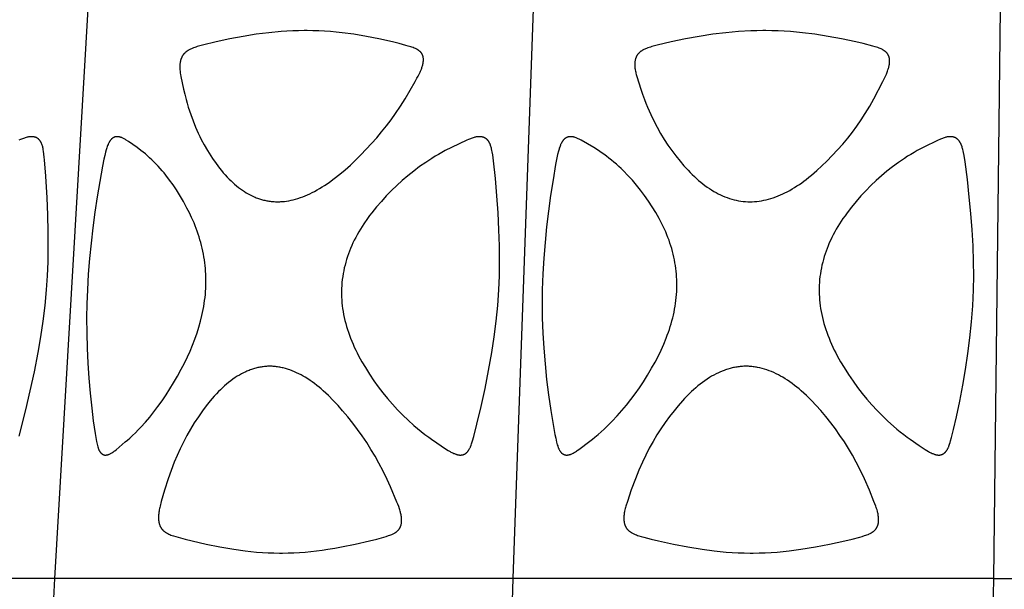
# Model space of a CAD drawing. Header units: millimetres. Extents: x 1250 to 1725, y 0 to 1655.
# Tile 217 of 256: x 1398 to 1470, y 1444 to 1485. Entities that reach past the tile are written whole.
import ezdxf

# ---------------------------------------------------------------- set-up
doc = ezdxf.new("R2010")
doc.units = ezdxf.units.MM
doc.header["$MEASUREMENT"] = 0
doc.layers.add('Crea2D$visibili$tangenti', color=7, linetype='Continuous', true_color=0x000000)

msp = doc.modelspace()

# ---------------------------------------------------------------- linework, layer by layer
at = {"layer": 'Crea2D$visibili$tangenti'}
for p, q in [((1400.576, 1444.314), (1403.019, 1486.197)), ((1434.305, 1444.314), (1435.801, 1486.197)), ((1470.156, 1486.197), (1469.653, 1444.314)), ((1400.576, 1444.314), (1369.492, 1444.314)), ((1398.145, 1402.427), (1400.576, 1444.314)), ((1434.305, 1444.314), (1400.576, 1444.314)), ((1432.816, 1402.427), (1434.305, 1444.314)), ((1469.653, 1444.314), (1434.305, 1444.314)), ((1469.653, 1444.314), (1469.151, 1402.427)), ((1469.653, 1444.314), (1487.599, 1444.314))]:
    msp.add_line(p, q, dxfattribs=at)
for points in [[(1416.96, 1472.005), (1417.044, 1472.007), (1417.127, 1472.01), (1417.211, 1472.014), (1417.294, 1472.02), (1417.46, 1472.036), (1417.625, 1472.058), (1417.79, 1472.086), (1417.953, 1472.118), (1418.116, 1472.156), (1418.277, 1472.198), (1418.46, 1472.252), (1418.64, 1472.311), (1418.818, 1472.376), (1418.995, 1472.446), (1419.17, 1472.52), (1419.342, 1472.599), (1419.513, 1472.683), (1419.682, 1472.77), (1419.872, 1472.874), (1420.059, 1472.983), (1420.244, 1473.096), (1420.427, 1473.213), (1420.607, 1473.333), (1420.784, 1473.457), (1421.134, 1473.714), (1421.538, 1474.033), (1421.933, 1474.365), (1422.318, 1474.708), (1422.694, 1475.06), (1423.1, 1475.458), (1423.495, 1475.865), (1423.881, 1476.282), (1424.256, 1476.708), (1424.621, 1477.143), (1424.974, 1477.588), (1425.317, 1478.04), (1425.648, 1478.502), (1426.006, 1479.032), (1426.348, 1479.574), (1427.084, 1480.842), (1427.223, 1481.089), (1427.304, 1481.238), (1427.381, 1481.389), (1427.454, 1481.543), (1427.489, 1481.621), (1427.522, 1481.699), (1427.546, 1481.76), (1427.57, 1481.822), (1427.592, 1481.885), (1427.612, 1481.948), (1427.631, 1482.011), (1427.648, 1482.075), (1427.663, 1482.14), (1427.67, 1482.172), (1427.676, 1482.205), (1427.685, 1482.262), (1427.691, 1482.32), (1427.694, 1482.349), (1427.696, 1482.378), (1427.698, 1482.407), (1427.699, 1482.436), (1427.699, 1482.465), (1427.698, 1482.494), (1427.697, 1482.523), (1427.694, 1482.552), (1427.691, 1482.581), (1427.687, 1482.61), (1427.684, 1482.624), (1427.682, 1482.638), (1427.679, 1482.653), (1427.675, 1482.667), (1427.669, 1482.692), (1427.661, 1482.716), (1427.653, 1482.741), (1427.644, 1482.765), (1427.634, 1482.789), (1427.623, 1482.813), (1427.612, 1482.836), (1427.6, 1482.859), (1427.587, 1482.881), (1427.573, 1482.903), (1427.559, 1482.925), (1427.544, 1482.946), (1427.528, 1482.966), (1427.512, 1482.986), (1427.495, 1483.006), (1427.477, 1483.024), (1427.467, 1483.034), (1427.457, 1483.044), (1427.437, 1483.063), (1427.416, 1483.081), (1427.394, 1483.099), (1427.372, 1483.116), (1427.35, 1483.132), (1427.326, 1483.148), (1427.303, 1483.163), (1427.279, 1483.178), (1427.255, 1483.192), (1427.23, 1483.205), (1427.205, 1483.219), (1427.155, 1483.244), (1427.104, 1483.268), (1427.019, 1483.305), (1426.933, 1483.339), (1426.846, 1483.371), (1426.759, 1483.4), (1426.583, 1483.455), (1426.406, 1483.505), (1425.913, 1483.637), (1425.418, 1483.759), (1424.421, 1483.98), (1423.496, 1484.163), (1422.567, 1484.319), (1421.712, 1484.433), (1421.283, 1484.479), (1420.853, 1484.517), (1420.423, 1484.547), (1419.992, 1484.569), (1419.561, 1484.583), (1419.13, 1484.588), (1419.026, 1484.588), (1418.923, 1484.588), (1418.499, 1484.583), (1418.074, 1484.57), (1417.65, 1484.549), (1417.226, 1484.521), (1416.31, 1484.435), (1415.397, 1484.319), (1414.423, 1484.163), (1413.453, 1483.98), (1412.443, 1483.765), (1411.44, 1483.521), (1411.245, 1483.469), (1411.052, 1483.413), (1410.956, 1483.382), (1410.861, 1483.35), (1410.766, 1483.316), (1410.673, 1483.279), (1410.614, 1483.255), (1410.556, 1483.229), (1410.499, 1483.201), (1410.443, 1483.172), (1410.415, 1483.157), (1410.387, 1483.141), (1410.36, 1483.125), (1410.334, 1483.108), (1410.307, 1483.09), (1410.281, 1483.072), (1410.256, 1483.054), (1410.231, 1483.034), (1410.209, 1483.016), (1410.187, 1482.997), (1410.165, 1482.978), (1410.144, 1482.958), (1410.123, 1482.937), (1410.103, 1482.916), (1410.083, 1482.895), (1410.064, 1482.873), (1410.046, 1482.851), (1410.028, 1482.828), (1410.01, 1482.805), (1409.994, 1482.781), (1409.977, 1482.757), (1409.962, 1482.732), (1409.947, 1482.707), (1409.933, 1482.682), (1409.918, 1482.654), (1409.904, 1482.626), (1409.891, 1482.598), (1409.879, 1482.569), (1409.867, 1482.54), (1409.856, 1482.51), (1409.846, 1482.48), (1409.837, 1482.45), (1409.828, 1482.42), (1409.819, 1482.39), (1409.812, 1482.359), (1409.805, 1482.329), (1409.799, 1482.298), (1409.793, 1482.267), (1409.788, 1482.236), (1409.783, 1482.205), (1409.777, 1482.142), (1409.772, 1482.079), (1409.768, 1482.016), (1409.766, 1481.952), (1409.765, 1481.889), (1409.765, 1481.825), (1409.768, 1481.761), (1409.771, 1481.698), (1409.779, 1481.616), (1409.788, 1481.534), (1409.8, 1481.452), (1409.813, 1481.371), (1409.843, 1481.208), (1410.04, 1480.285), (1410.129, 1479.906), (1410.225, 1479.529), (1410.303, 1479.248), (1410.386, 1478.969), (1410.474, 1478.691), (1410.567, 1478.415), (1410.738, 1477.95), (1410.924, 1477.491), (1411.126, 1477.039), (1411.233, 1476.816), (1411.344, 1476.594), (1411.564, 1476.181), (1411.798, 1475.776), (1412.047, 1475.379), (1412.176, 1475.184), (1412.434, 1474.816), (1412.562, 1474.642), (1412.694, 1474.471), (1412.829, 1474.303), (1412.967, 1474.138), (1413.109, 1473.976), (1413.255, 1473.818), (1413.405, 1473.663), (1413.534, 1473.536), (1413.665, 1473.413), (1413.8, 1473.293), (1413.937, 1473.176), (1414.078, 1473.064), (1414.222, 1472.955), (1414.369, 1472.851), (1414.519, 1472.752), (1414.659, 1472.666), (1414.801, 1472.584), (1414.946, 1472.507), (1415.094, 1472.435), (1415.243, 1472.368), (1415.319, 1472.336), (1415.395, 1472.306), (1415.472, 1472.277), (1415.549, 1472.249), (1415.626, 1472.223), (1415.705, 1472.198), (1415.781, 1472.176), (1415.858, 1472.155), (1415.935, 1472.135), (1416.012, 1472.116), (1416.09, 1472.099), (1416.168, 1472.084), (1416.247, 1472.069), (1416.326, 1472.057), (1416.404, 1472.045), (1416.483, 1472.035), (1416.563, 1472.027), (1416.642, 1472.019), (1416.722, 1472.014), (1416.801, 1472.009), (1416.881, 1472.007)], [(1451.735, 1472.005), (1451.908, 1472.01), (1452.08, 1472.02), (1452.252, 1472.036), (1452.423, 1472.058), (1452.593, 1472.085), (1452.763, 1472.118), (1452.931, 1472.155), (1453.099, 1472.198), (1453.277, 1472.25), (1453.454, 1472.306), (1453.629, 1472.368), (1453.802, 1472.435), (1453.974, 1472.507), (1454.143, 1472.583), (1454.311, 1472.663), (1454.476, 1472.748), (1454.66, 1472.847), (1454.841, 1472.951), (1455.02, 1473.059), (1455.197, 1473.171), (1455.371, 1473.287), (1455.542, 1473.407), (1455.712, 1473.529), (1455.879, 1473.655), (1456.078, 1473.811), (1456.275, 1473.97), (1456.659, 1474.3), (1457.033, 1474.641), (1457.397, 1474.993), (1457.797, 1475.401), (1458.186, 1475.819), (1458.563, 1476.248), (1458.927, 1476.687), (1459.271, 1477.127), (1459.602, 1477.577), (1459.921, 1478.036), (1460.227, 1478.503), (1460.553, 1479.032), (1460.709, 1479.301), (1460.86, 1479.573), (1461.512, 1480.842), (1461.635, 1481.089), (1461.706, 1481.238), (1461.773, 1481.39), (1461.835, 1481.543), (1461.864, 1481.621), (1461.892, 1481.699), (1461.912, 1481.761), (1461.931, 1481.823), (1461.949, 1481.886), (1461.965, 1481.949), (1461.979, 1482.012), (1461.991, 1482.076), (1461.997, 1482.108), (1462.001, 1482.14), (1462.006, 1482.173), (1462.009, 1482.205), (1462.014, 1482.263), (1462.015, 1482.292), (1462.016, 1482.321), (1462.016, 1482.351), (1462.016, 1482.38), (1462.015, 1482.409), (1462.013, 1482.439), (1462.011, 1482.468), (1462.008, 1482.497), (1462.004, 1482.526), (1461.999, 1482.555), (1461.993, 1482.583), (1461.986, 1482.612), (1461.983, 1482.626), (1461.979, 1482.64), (1461.975, 1482.654), (1461.97, 1482.668), (1461.961, 1482.693), (1461.951, 1482.718), (1461.941, 1482.743), (1461.929, 1482.767), (1461.917, 1482.791), (1461.904, 1482.815), (1461.89, 1482.838), (1461.876, 1482.861), (1461.86, 1482.883), (1461.844, 1482.905), (1461.828, 1482.927), (1461.811, 1482.947), (1461.793, 1482.968), (1461.774, 1482.987), (1461.756, 1483.006), (1461.736, 1483.025), (1461.714, 1483.045), (1461.691, 1483.064), (1461.668, 1483.082), (1461.644, 1483.099), (1461.62, 1483.116), (1461.595, 1483.133), (1461.57, 1483.148), (1461.544, 1483.164), (1461.519, 1483.178), (1461.492, 1483.192), (1461.439, 1483.219), (1461.385, 1483.245), (1461.33, 1483.268), (1461.239, 1483.305), (1461.148, 1483.339), (1461.056, 1483.371), (1460.963, 1483.401), (1460.776, 1483.455), (1460.065, 1483.637), (1459.54, 1483.759), (1458.484, 1483.981), (1457.502, 1484.163), (1456.517, 1484.319), (1455.614, 1484.433), (1454.709, 1484.517), (1454.255, 1484.547), (1453.801, 1484.569), (1453.347, 1484.583), (1452.892, 1484.588), (1452.784, 1484.588), (1452.676, 1484.588), (1452.232, 1484.583), (1451.789, 1484.57), (1450.903, 1484.521), (1449.952, 1484.435), (1449.004, 1484.319), (1447.995, 1484.163), (1446.991, 1483.98), (1445.944, 1483.765), (1444.904, 1483.521), (1444.703, 1483.469), (1444.503, 1483.413), (1444.404, 1483.383), (1444.306, 1483.351), (1444.208, 1483.316), (1444.111, 1483.279), (1444.051, 1483.255), (1443.992, 1483.229), (1443.934, 1483.202), (1443.877, 1483.173), (1443.848, 1483.158), (1443.821, 1483.142), (1443.793, 1483.126), (1443.766, 1483.109), (1443.739, 1483.091), (1443.713, 1483.073), (1443.687, 1483.054), (1443.662, 1483.034), (1443.64, 1483.016), (1443.618, 1482.998), (1443.597, 1482.978), (1443.577, 1482.958), (1443.557, 1482.938), (1443.537, 1482.917), (1443.518, 1482.896), (1443.499, 1482.874), (1443.481, 1482.851), (1443.464, 1482.829), (1443.448, 1482.805), (1443.432, 1482.781), (1443.416, 1482.757), (1443.402, 1482.733), (1443.388, 1482.708), (1443.375, 1482.682), (1443.362, 1482.654), (1443.349, 1482.626), (1443.338, 1482.597), (1443.327, 1482.568), (1443.317, 1482.539), (1443.308, 1482.51), (1443.3, 1482.48), (1443.292, 1482.45), (1443.286, 1482.419), (1443.28, 1482.389), (1443.274, 1482.358), (1443.27, 1482.328), (1443.266, 1482.297), (1443.262, 1482.266), (1443.259, 1482.236), (1443.257, 1482.205), (1443.256, 1482.142), (1443.256, 1482.078), (1443.257, 1482.015), (1443.261, 1481.951), (1443.265, 1481.888), (1443.272, 1481.824), (1443.28, 1481.761), (1443.289, 1481.698), (1443.304, 1481.615), (1443.322, 1481.533), (1443.341, 1481.451), (1443.363, 1481.37), (1443.41, 1481.208), (1443.703, 1480.285), (1443.832, 1479.906), (1443.967, 1479.53), (1444.076, 1479.248), (1444.189, 1478.968), (1444.307, 1478.691), (1444.431, 1478.416), (1444.656, 1477.949), (1444.896, 1477.489), (1445.151, 1477.038), (1445.421, 1476.595), (1445.694, 1476.179), (1445.98, 1475.772), (1446.279, 1475.375), (1446.59, 1474.987), (1446.878, 1474.652), (1447.176, 1474.326), (1447.329, 1474.167), (1447.486, 1474.011), (1447.645, 1473.858), (1447.808, 1473.709), (1447.957, 1473.579), (1448.109, 1473.451), (1448.263, 1473.327), (1448.42, 1473.207), (1448.581, 1473.091), (1448.744, 1472.979), (1448.91, 1472.872), (1449.079, 1472.77), (1449.237, 1472.681), (1449.396, 1472.597), (1449.558, 1472.517), (1449.723, 1472.443), (1449.889, 1472.373), (1450.058, 1472.309), (1450.229, 1472.251), (1450.401, 1472.199), (1450.564, 1472.155), (1450.729, 1472.117), (1450.895, 1472.084), (1451.062, 1472.057), (1451.229, 1472.036), (1451.397, 1472.02), (1451.566, 1472.01)], [(1411.685, 1465.865), (1411.689, 1466.072), (1411.689, 1466.278), (1411.685, 1466.485), (1411.677, 1466.692), (1411.665, 1466.899), (1411.649, 1467.105), (1411.629, 1467.311), (1411.605, 1467.516), (1411.575, 1467.732), (1411.541, 1467.947), (1411.503, 1468.161), (1411.46, 1468.374), (1411.413, 1468.586), (1411.361, 1468.798), (1411.306, 1469.008), (1411.247, 1469.218), (1411.184, 1469.427), (1411.117, 1469.634), (1411.046, 1469.84), (1410.972, 1470.045), (1410.894, 1470.249), (1410.811, 1470.451), (1410.725, 1470.651), (1410.636, 1470.85), (1410.467, 1471.2), (1410.29, 1471.545), (1410.027, 1472.029), (1409.75, 1472.505), (1409.516, 1472.88), (1409.27, 1473.246), (1409.012, 1473.604), (1408.742, 1473.954), (1408.603, 1474.125), (1408.46, 1474.293), (1408.315, 1474.459), (1408.167, 1474.623), (1408.015, 1474.783), (1407.861, 1474.941), (1407.703, 1475.095), (1407.543, 1475.247), (1407.387, 1475.388), (1407.228, 1475.526), (1407.066, 1475.659), (1406.899, 1475.787), (1406.622, 1475.986), (1405.987, 1476.429), (1405.815, 1476.544), (1405.77, 1476.573), (1405.724, 1476.601), (1405.678, 1476.627), (1405.631, 1476.653), (1405.583, 1476.677), (1405.534, 1476.699), (1405.51, 1476.71), (1405.485, 1476.72), (1405.46, 1476.73), (1405.435, 1476.739), (1405.397, 1476.751), (1405.378, 1476.757), (1405.359, 1476.763), (1405.339, 1476.768), (1405.32, 1476.772), (1405.301, 1476.777), (1405.281, 1476.78), (1405.261, 1476.784), (1405.242, 1476.786), (1405.222, 1476.789), (1405.202, 1476.79), (1405.182, 1476.792), (1405.162, 1476.792), (1405.142, 1476.792), (1405.122, 1476.791), (1405.111, 1476.791), (1405.099, 1476.79), (1405.088, 1476.789), (1405.076, 1476.788), (1405.065, 1476.786), (1405.054, 1476.785), (1405.043, 1476.783), (1405.031, 1476.78), (1405.02, 1476.778), (1405.009, 1476.775), (1404.998, 1476.772), (1404.987, 1476.769), (1404.976, 1476.765), (1404.965, 1476.761), (1404.954, 1476.757), (1404.944, 1476.753), (1404.933, 1476.749), (1404.922, 1476.744), (1404.912, 1476.739), (1404.902, 1476.734), (1404.891, 1476.729), (1404.881, 1476.723), (1404.871, 1476.718), (1404.861, 1476.712), (1404.851, 1476.706), (1404.841, 1476.7), (1404.832, 1476.693), (1404.822, 1476.687), (1404.803, 1476.673), (1404.785, 1476.659), (1404.774, 1476.65), (1404.763, 1476.641), (1404.753, 1476.631), (1404.742, 1476.622), (1404.732, 1476.612), (1404.722, 1476.602), (1404.712, 1476.591), (1404.702, 1476.581), (1404.693, 1476.57), (1404.683, 1476.559), (1404.665, 1476.537), (1404.648, 1476.514), (1404.631, 1476.491), (1404.615, 1476.467), (1404.599, 1476.443), (1404.585, 1476.418), (1404.57, 1476.393), (1404.556, 1476.368), (1404.543, 1476.342), (1404.517, 1476.29), (1404.499, 1476.252), (1404.482, 1476.214), (1404.451, 1476.137), (1404.421, 1476.059), (1404.394, 1475.98), (1404.369, 1475.9), (1404.345, 1475.82), (1404.301, 1475.659), (1404.237, 1475.399), (1404.18, 1475.137), (1404.076, 1474.612), (1403.871, 1473.487), (1403.683, 1472.36), (1403.513, 1471.23), (1403.362, 1470.097), (1403.231, 1468.961), (1403.12, 1467.824), (1403.03, 1466.684), (1402.963, 1465.543), (1402.924, 1464.505), (1402.908, 1463.466), (1402.913, 1462.354), (1402.941, 1461.242), (1402.992, 1460.135), (1403.066, 1459.029), (1403.161, 1457.925), (1403.277, 1456.823), (1403.39, 1455.9), (1403.523, 1454.977), (1403.573, 1454.675), (1403.63, 1454.374), (1403.651, 1454.275), (1403.675, 1454.175), (1403.701, 1454.076), (1403.73, 1453.977), (1403.751, 1453.912), (1403.762, 1453.88), (1403.774, 1453.848), (1403.787, 1453.816), (1403.8, 1453.785), (1403.814, 1453.754), (1403.828, 1453.724), (1403.844, 1453.694), (1403.852, 1453.68), (1403.861, 1453.665), (1403.87, 1453.651), (1403.879, 1453.637), (1403.888, 1453.623), (1403.898, 1453.61), (1403.907, 1453.596), (1403.918, 1453.583), (1403.928, 1453.57), (1403.939, 1453.558), (1403.95, 1453.546), (1403.962, 1453.534), (1403.974, 1453.522), (1403.986, 1453.51), (1403.995, 1453.502), (1404.005, 1453.494), (1404.015, 1453.486), (1404.025, 1453.478), (1404.035, 1453.47), (1404.046, 1453.463), (1404.056, 1453.456), (1404.067, 1453.449), (1404.078, 1453.442), (1404.089, 1453.436), (1404.1, 1453.43), (1404.112, 1453.424), (1404.123, 1453.418), (1404.135, 1453.413), (1404.147, 1453.408), (1404.159, 1453.404), (1404.171, 1453.4), (1404.183, 1453.396), (1404.195, 1453.393), (1404.207, 1453.39), (1404.22, 1453.387), (1404.232, 1453.385), (1404.245, 1453.383), (1404.257, 1453.382), (1404.264, 1453.381), (1404.27, 1453.381), (1404.276, 1453.38), (1404.283, 1453.38), (1404.289, 1453.38), (1404.295, 1453.38), (1404.302, 1453.38), (1404.308, 1453.381), (1404.315, 1453.381), (1404.321, 1453.382), (1404.328, 1453.382), (1404.334, 1453.383), (1404.341, 1453.384), (1404.347, 1453.385), (1404.354, 1453.386), (1404.36, 1453.388), (1404.38, 1453.391), (1404.4, 1453.394), (1404.42, 1453.398), (1404.44, 1453.403), (1404.46, 1453.408), (1404.479, 1453.414), (1404.499, 1453.42), (1404.518, 1453.427), (1404.537, 1453.434), (1404.556, 1453.442), (1404.575, 1453.45), (1404.593, 1453.459), (1404.63, 1453.477), (1404.666, 1453.496), (1404.72, 1453.526), (1404.772, 1453.558), (1404.823, 1453.591), (1404.874, 1453.626), (1404.924, 1453.662), (1404.973, 1453.699), (1405.069, 1453.775), (1405.752, 1454.344), (1405.918, 1454.486), (1406.081, 1454.631), (1406.291, 1454.825), (1406.497, 1455.024), (1406.699, 1455.227), (1406.897, 1455.434), (1407.228, 1455.799), (1407.548, 1456.174), (1407.857, 1456.558), (1408.155, 1456.95), (1408.461, 1457.373), (1408.754, 1457.803), (1409.037, 1458.241), (1409.307, 1458.687), (1409.592, 1459.184), (1409.865, 1459.689), (1410.098, 1460.138), (1410.321, 1460.593), (1410.52, 1461.028), (1410.706, 1461.47), (1410.879, 1461.916), (1411.037, 1462.368), (1411.171, 1462.791), (1411.291, 1463.218), (1411.397, 1463.649), (1411.444, 1463.866), (1411.488, 1464.083), (1411.527, 1464.301), (1411.563, 1464.52), (1411.594, 1464.739), (1411.621, 1464.959), (1411.644, 1465.18), (1411.662, 1465.401), (1411.675, 1465.622), (1411.684, 1465.844)], [(1433.248, 1465.543), (1433.289, 1466.57), (1433.303, 1467.597), (1433.293, 1468.771), (1433.256, 1469.944), (1433.188, 1471.188), (1433.099, 1472.431), (1432.993, 1473.723), (1432.857, 1475.013), (1432.797, 1475.456), (1432.76, 1475.676), (1432.738, 1475.785), (1432.714, 1475.894), (1432.699, 1475.956), (1432.682, 1476.018), (1432.664, 1476.079), (1432.645, 1476.14), (1432.634, 1476.17), (1432.623, 1476.2), (1432.612, 1476.229), (1432.599, 1476.258), (1432.586, 1476.287), (1432.572, 1476.316), (1432.558, 1476.344), (1432.542, 1476.372), (1432.529, 1476.395), (1432.515, 1476.418), (1432.501, 1476.44), (1432.486, 1476.462), (1432.47, 1476.483), (1432.454, 1476.504), (1432.437, 1476.524), (1432.419, 1476.544), (1432.401, 1476.564), (1432.383, 1476.582), (1432.364, 1476.601), (1432.354, 1476.609), (1432.344, 1476.618), (1432.334, 1476.626), (1432.323, 1476.635), (1432.313, 1476.643), (1432.302, 1476.65), (1432.292, 1476.658), (1432.281, 1476.666), (1432.27, 1476.673), (1432.259, 1476.68), (1432.248, 1476.686), (1432.237, 1476.693), (1432.226, 1476.699), (1432.214, 1476.705), (1432.203, 1476.711), (1432.191, 1476.716), (1432.18, 1476.721), (1432.168, 1476.727), (1432.144, 1476.736), (1432.12, 1476.745), (1432.096, 1476.753), (1432.071, 1476.761), (1432.046, 1476.767), (1432.021, 1476.773), (1431.996, 1476.778), (1431.97, 1476.782), (1431.945, 1476.786), (1431.92, 1476.788), (1431.894, 1476.79), (1431.869, 1476.791), (1431.841, 1476.792), (1431.813, 1476.792), (1431.785, 1476.791), (1431.757, 1476.79), (1431.729, 1476.788), (1431.702, 1476.786), (1431.674, 1476.783), (1431.646, 1476.779), (1431.619, 1476.775), (1431.591, 1476.77), (1431.536, 1476.76), (1431.482, 1476.747), (1431.427, 1476.733), (1431.359, 1476.714), (1431.29, 1476.693), (1431.223, 1476.67), (1431.156, 1476.646), (1431.089, 1476.62), (1431.023, 1476.593), (1430.892, 1476.536), (1429.753, 1475.99), (1429.31, 1475.768), (1429.059, 1475.633), (1428.811, 1475.494), (1428.566, 1475.349), (1428.323, 1475.199), (1427.866, 1474.901), (1427.42, 1474.589), (1426.984, 1474.262), (1426.558, 1473.921), (1426.144, 1473.568), (1425.74, 1473.201), (1425.348, 1472.823), (1424.967, 1472.433), (1424.6, 1472.033), (1424.245, 1471.623), (1423.905, 1471.201), (1423.74, 1470.985), (1423.58, 1470.767), (1423.313, 1470.382), (1423.184, 1470.187), (1423.06, 1469.989), (1422.94, 1469.788), (1422.823, 1469.585), (1422.712, 1469.38), (1422.605, 1469.172), (1422.511, 1468.977), (1422.421, 1468.781), (1422.336, 1468.582), (1422.255, 1468.382), (1422.179, 1468.18), (1422.108, 1467.976), (1422.042, 1467.77), (1421.981, 1467.563), (1421.925, 1467.355), (1421.874, 1467.145), (1421.828, 1466.934), (1421.788, 1466.722), (1421.754, 1466.509), (1421.725, 1466.295), (1421.702, 1466.08), (1421.685, 1465.865), (1421.684, 1465.844), (1421.673, 1465.633), (1421.668, 1465.421), (1421.668, 1465.21), (1421.674, 1464.998), (1421.685, 1464.787), (1421.702, 1464.576), (1421.723, 1464.366), (1421.75, 1464.156), (1421.785, 1463.934), (1421.825, 1463.713), (1421.87, 1463.492), (1421.92, 1463.273), (1421.976, 1463.056), (1422.037, 1462.839), (1422.102, 1462.624), (1422.173, 1462.411), (1422.251, 1462.188), (1422.334, 1461.967), (1422.422, 1461.748), (1422.514, 1461.531), (1422.61, 1461.315), (1422.711, 1461.102), (1422.816, 1460.89), (1422.925, 1460.681), (1423.167, 1460.244), (1423.422, 1459.815), (1423.729, 1459.328), (1424.05, 1458.85), (1424.372, 1458.402), (1424.709, 1457.963), (1425.058, 1457.536), (1425.421, 1457.119), (1425.796, 1456.713), (1426.183, 1456.319), (1426.583, 1455.937), (1426.993, 1455.568), (1427.26, 1455.339), (1427.531, 1455.116), (1427.807, 1454.9), (1428.089, 1454.689), (1428.293, 1454.543), (1429.401, 1453.802), (1429.528, 1453.721), (1429.657, 1453.643), (1429.722, 1453.606), (1429.789, 1453.571), (1429.856, 1453.538), (1429.924, 1453.506), (1429.974, 1453.485), (1430.024, 1453.465), (1430.074, 1453.447), (1430.099, 1453.439), (1430.125, 1453.431), (1430.151, 1453.423), (1430.177, 1453.417), (1430.203, 1453.41), (1430.229, 1453.404), (1430.255, 1453.399), (1430.281, 1453.395), (1430.308, 1453.391), (1430.334, 1453.388), (1430.347, 1453.386), (1430.36, 1453.385), (1430.373, 1453.384), (1430.387, 1453.383), (1430.4, 1453.383), (1430.413, 1453.383), (1430.426, 1453.383), (1430.44, 1453.383), (1430.453, 1453.384), (1430.466, 1453.384), (1430.48, 1453.386), (1430.493, 1453.387), (1430.507, 1453.388), (1430.52, 1453.39), (1430.533, 1453.392), (1430.546, 1453.395), (1430.56, 1453.397), (1430.573, 1453.4), (1430.586, 1453.403), (1430.599, 1453.407), (1430.612, 1453.41), (1430.625, 1453.414), (1430.638, 1453.418), (1430.651, 1453.422), (1430.663, 1453.427), (1430.676, 1453.432), (1430.688, 1453.437), (1430.701, 1453.442), (1430.713, 1453.448), (1430.725, 1453.454), (1430.737, 1453.46), (1430.748, 1453.466), (1430.761, 1453.473), (1430.774, 1453.481), (1430.787, 1453.489), (1430.8, 1453.497), (1430.812, 1453.506), (1430.824, 1453.515), (1430.836, 1453.524), (1430.848, 1453.534), (1430.859, 1453.543), (1430.871, 1453.553), (1430.882, 1453.563), (1430.893, 1453.574), (1430.904, 1453.584), (1430.914, 1453.595), (1430.935, 1453.617), (1430.955, 1453.64), (1430.974, 1453.664), (1430.993, 1453.688), (1431.011, 1453.713), (1431.028, 1453.738), (1431.045, 1453.764), (1431.061, 1453.79), (1431.077, 1453.817), (1431.097, 1453.853), (1431.117, 1453.89), (1431.136, 1453.927), (1431.154, 1453.965), (1431.171, 1454.003), (1431.187, 1454.041), (1431.218, 1454.119), (1431.246, 1454.197), (1431.273, 1454.276), (1431.322, 1454.436), (1431.409, 1454.737), (1431.639, 1455.647), (1431.946, 1456.96), (1432.234, 1458.277), (1432.497, 1459.598), (1432.731, 1460.926), (1432.906, 1462.075), (1433.053, 1463.228), (1433.167, 1464.384)], [(1438.321, 1453.388), (1438.343, 1453.39), (1438.365, 1453.394), (1438.387, 1453.398), (1438.409, 1453.403), (1438.431, 1453.408), (1438.453, 1453.414), (1438.475, 1453.42), (1438.496, 1453.427), (1438.517, 1453.434), (1438.539, 1453.442), (1438.56, 1453.45), (1438.58, 1453.458), (1438.622, 1453.476), (1438.663, 1453.495), (1438.724, 1453.527), (1438.785, 1453.56), (1438.845, 1453.595), (1438.903, 1453.631), (1438.961, 1453.669), (1439.019, 1453.708), (1439.131, 1453.788), (1439.95, 1454.4), (1440.134, 1454.542), (1440.316, 1454.688), (1440.549, 1454.884), (1440.777, 1455.084), (1441.002, 1455.29), (1441.222, 1455.5), (1441.595, 1455.873), (1441.958, 1456.257), (1442.308, 1456.652), (1442.648, 1457.057), (1442.975, 1457.472), (1443.291, 1457.895), (1443.595, 1458.327), (1443.888, 1458.767), (1444.199, 1459.266), (1444.498, 1459.772), (1444.75, 1460.223), (1444.99, 1460.68), (1445.197, 1461.104), (1445.39, 1461.535), (1445.569, 1461.971), (1445.652, 1462.192), (1445.732, 1462.414), (1445.802, 1462.622), (1445.868, 1462.83), (1445.931, 1463.04), (1445.99, 1463.251), (1446.045, 1463.463), (1446.096, 1463.676), (1446.143, 1463.889), (1446.185, 1464.104), (1446.223, 1464.319), (1446.256, 1464.536), (1446.285, 1464.752), (1446.309, 1464.97), (1446.328, 1465.188), (1446.342, 1465.406), (1446.351, 1465.625), (1446.355, 1465.844), (1446.355, 1465.865), (1446.354, 1466.073), (1446.349, 1466.28), (1446.338, 1466.487), (1446.323, 1466.694), (1446.303, 1466.9), (1446.278, 1467.106), (1446.249, 1467.311), (1446.215, 1467.516), (1446.176, 1467.727), (1446.133, 1467.937), (1446.085, 1468.147), (1446.032, 1468.355), (1445.975, 1468.562), (1445.913, 1468.768), (1445.847, 1468.972), (1445.777, 1469.175), (1445.7, 1469.38), (1445.619, 1469.584), (1445.534, 1469.785), (1445.445, 1469.985), (1445.352, 1470.184), (1445.256, 1470.38), (1445.053, 1470.768), (1444.93, 1470.989), (1444.804, 1471.207), (1444.54, 1471.637), (1444.262, 1472.058), (1443.97, 1472.47), (1443.684, 1472.85), (1443.386, 1473.222), (1443.076, 1473.584), (1442.755, 1473.936), (1442.422, 1474.276), (1442.252, 1474.442), (1442.078, 1474.604), (1441.901, 1474.764), (1441.721, 1474.92), (1441.538, 1475.072), (1441.352, 1475.222), (1441.168, 1475.364), (1440.98, 1475.502), (1440.79, 1475.635), (1440.597, 1475.764), (1440.239, 1475.987), (1439.315, 1476.534), (1439.262, 1476.563), (1439.209, 1476.592), (1439.155, 1476.619), (1439.1, 1476.645), (1439.045, 1476.669), (1438.989, 1476.692), (1438.933, 1476.713), (1438.876, 1476.732), (1438.83, 1476.746), (1438.784, 1476.759), (1438.76, 1476.765), (1438.737, 1476.77), (1438.713, 1476.774), (1438.69, 1476.779), (1438.666, 1476.782), (1438.642, 1476.786), (1438.619, 1476.788), (1438.595, 1476.79), (1438.571, 1476.791), (1438.547, 1476.792), (1438.523, 1476.792), (1438.487, 1476.791), (1438.475, 1476.79), (1438.463, 1476.789), (1438.451, 1476.788), (1438.439, 1476.787), (1438.427, 1476.785), (1438.416, 1476.783), (1438.404, 1476.781), (1438.392, 1476.779), (1438.38, 1476.776), (1438.368, 1476.774), (1438.356, 1476.771), (1438.345, 1476.767), (1438.333, 1476.764), (1438.321, 1476.76), (1438.31, 1476.757), (1438.298, 1476.753), (1438.287, 1476.748), (1438.264, 1476.739), (1438.242, 1476.73), (1438.231, 1476.724), (1438.22, 1476.719), (1438.209, 1476.713), (1438.198, 1476.708), (1438.188, 1476.702), (1438.177, 1476.696), (1438.167, 1476.689), (1438.157, 1476.683), (1438.146, 1476.676), (1438.136, 1476.669), (1438.125, 1476.661), (1438.114, 1476.653), (1438.102, 1476.644), (1438.091, 1476.635), (1438.081, 1476.626), (1438.07, 1476.617), (1438.06, 1476.607), (1438.049, 1476.597), (1438.039, 1476.588), (1438.03, 1476.577), (1438.01, 1476.557), (1437.992, 1476.535), (1437.974, 1476.514), (1437.957, 1476.491), (1437.94, 1476.468), (1437.924, 1476.445), (1437.909, 1476.421), (1437.894, 1476.396), (1437.879, 1476.372), (1437.865, 1476.347), (1437.852, 1476.322), (1437.834, 1476.287), (1437.816, 1476.251), (1437.8, 1476.215), (1437.784, 1476.179), (1437.754, 1476.106), (1437.727, 1476.032), (1437.702, 1475.957), (1437.678, 1475.882), (1437.636, 1475.73), (1437.576, 1475.488), (1437.524, 1475.245), (1437.432, 1474.756), (1437.237, 1473.613), (1437.06, 1472.468), (1436.902, 1471.319), (1436.765, 1470.168), (1436.649, 1469.014), (1436.557, 1467.859), (1436.489, 1466.702), (1436.447, 1465.543), (1436.436, 1464.505), (1436.45, 1463.466), (1436.49, 1462.353), (1436.555, 1461.242), (1436.65, 1460.094), (1436.769, 1458.949), (1436.911, 1457.806), (1437.075, 1456.666), (1437.217, 1455.781), (1437.378, 1454.9), (1437.435, 1454.617), (1437.5, 1454.336), (1437.525, 1454.24), (1437.552, 1454.145), (1437.582, 1454.051), (1437.598, 1454.004), (1437.615, 1453.958), (1437.628, 1453.923), (1437.643, 1453.888), (1437.657, 1453.853), (1437.673, 1453.819), (1437.69, 1453.786), (1437.707, 1453.752), (1437.726, 1453.72), (1437.746, 1453.688), (1437.762, 1453.662), (1437.78, 1453.637), (1437.789, 1453.624), (1437.799, 1453.612), (1437.808, 1453.6), (1437.818, 1453.588), (1437.828, 1453.576), (1437.839, 1453.565), (1437.849, 1453.554), (1437.86, 1453.543), (1437.871, 1453.532), (1437.883, 1453.522), (1437.894, 1453.512), (1437.906, 1453.502), (1437.917, 1453.494), (1437.928, 1453.486), (1437.939, 1453.478), (1437.951, 1453.47), (1437.963, 1453.463), (1437.974, 1453.456), (1437.986, 1453.449), (1437.999, 1453.443), (1438.011, 1453.437), (1438.024, 1453.431), (1438.036, 1453.425), (1438.049, 1453.42), (1438.062, 1453.415), (1438.075, 1453.411), (1438.088, 1453.406), (1438.101, 1453.402), (1438.115, 1453.399), (1438.128, 1453.396), (1438.142, 1453.393), (1438.155, 1453.39), (1438.169, 1453.388), (1438.183, 1453.386), (1438.196, 1453.385), (1438.21, 1453.383), (1438.224, 1453.383), (1438.238, 1453.382), (1438.251, 1453.382), (1438.265, 1453.383), (1438.279, 1453.383), (1438.293, 1453.384), (1438.307, 1453.386)], [(1468.186, 1465.543), (1468.202, 1466.57), (1468.192, 1467.596), (1468.154, 1468.77), (1468.089, 1469.942), (1467.995, 1471.15), (1467.88, 1472.355), (1467.74, 1473.648), (1467.571, 1474.938), (1467.497, 1475.399), (1467.453, 1475.628), (1467.428, 1475.742), (1467.401, 1475.855), (1467.384, 1475.92), (1467.366, 1475.983), (1467.347, 1476.047), (1467.326, 1476.11), (1467.315, 1476.141), (1467.303, 1476.172), (1467.29, 1476.202), (1467.277, 1476.232), (1467.264, 1476.263), (1467.25, 1476.292), (1467.234, 1476.322), (1467.219, 1476.351), (1467.205, 1476.374), (1467.191, 1476.397), (1467.176, 1476.42), (1467.161, 1476.442), (1467.146, 1476.464), (1467.129, 1476.486), (1467.113, 1476.507), (1467.095, 1476.527), (1467.077, 1476.547), (1467.059, 1476.567), (1467.04, 1476.585), (1467.02, 1476.603), (1467.01, 1476.612), (1466.999, 1476.621), (1466.989, 1476.629), (1466.979, 1476.638), (1466.968, 1476.646), (1466.957, 1476.653), (1466.946, 1476.661), (1466.935, 1476.668), (1466.924, 1476.676), (1466.912, 1476.683), (1466.901, 1476.689), (1466.889, 1476.696), (1466.877, 1476.702), (1466.865, 1476.708), (1466.853, 1476.714), (1466.841, 1476.72), (1466.829, 1476.725), (1466.816, 1476.73), (1466.791, 1476.74), (1466.766, 1476.749), (1466.741, 1476.757), (1466.715, 1476.765), (1466.689, 1476.771), (1466.662, 1476.777), (1466.636, 1476.781), (1466.609, 1476.785), (1466.583, 1476.788), (1466.556, 1476.79), (1466.53, 1476.791), (1466.503, 1476.792), (1466.475, 1476.792), (1466.448, 1476.792), (1466.42, 1476.79), (1466.393, 1476.788), (1466.366, 1476.786), (1466.339, 1476.783), (1466.312, 1476.779), (1466.285, 1476.775), (1466.258, 1476.77), (1466.204, 1476.76), (1466.151, 1476.747), (1466.098, 1476.733), (1466.031, 1476.714), (1465.965, 1476.693), (1465.899, 1476.67), (1465.834, 1476.646), (1465.769, 1476.62), (1465.705, 1476.593), (1465.578, 1476.535), (1464.479, 1475.989), (1464.052, 1475.767), (1463.811, 1475.633), (1463.572, 1475.493), (1463.336, 1475.349), (1463.103, 1475.199), (1462.664, 1474.9), (1462.235, 1474.587), (1461.818, 1474.26), (1461.411, 1473.918), (1461.016, 1473.564), (1460.631, 1473.198), (1460.258, 1472.82), (1459.897, 1472.431), (1459.548, 1472.031), (1459.212, 1471.62), (1458.89, 1471.199), (1458.734, 1470.984), (1458.583, 1470.766), (1458.33, 1470.381), (1458.208, 1470.185), (1458.091, 1469.986), (1457.978, 1469.786), (1457.869, 1469.583), (1457.764, 1469.377), (1457.664, 1469.17), (1457.576, 1468.975), (1457.492, 1468.777), (1457.413, 1468.578), (1457.338, 1468.377), (1457.268, 1468.174), (1457.203, 1467.97), (1457.143, 1467.765), (1457.087, 1467.557), (1457.037, 1467.349), (1456.992, 1467.14), (1456.952, 1466.929), (1456.918, 1466.718), (1456.889, 1466.506), (1456.865, 1466.293), (1456.847, 1466.079), (1456.836, 1465.865), (1456.835, 1465.844), (1456.829, 1465.632), (1456.828, 1465.421), (1456.833, 1465.209), (1456.843, 1464.998), (1456.858, 1464.786), (1456.879, 1464.575), (1456.905, 1464.365), (1456.936, 1464.156), (1456.974, 1463.933), (1457.018, 1463.712), (1457.067, 1463.492), (1457.121, 1463.273), (1457.18, 1463.055), (1457.244, 1462.839), (1457.313, 1462.624), (1457.386, 1462.411), (1457.467, 1462.188), (1457.553, 1461.967), (1457.643, 1461.748), (1457.738, 1461.531), (1457.837, 1461.315), (1457.94, 1461.102), (1458.046, 1460.89), (1458.157, 1460.681), (1458.402, 1460.244), (1458.66, 1459.815), (1458.983, 1459.307), (1459.32, 1458.809), (1459.647, 1458.358), (1459.988, 1457.916), (1460.342, 1457.485), (1460.709, 1457.065), (1461.089, 1456.656), (1461.481, 1456.259), (1461.884, 1455.874), (1462.3, 1455.502), (1462.547, 1455.291), (1462.798, 1455.085), (1463.053, 1454.884), (1463.313, 1454.689), (1463.516, 1454.543), (1464.2, 1454.081), (1464.636, 1453.788), (1464.757, 1453.711), (1464.88, 1453.637), (1464.943, 1453.602), (1465.006, 1453.568), (1465.07, 1453.536), (1465.135, 1453.506), (1465.184, 1453.485), (1465.234, 1453.465), (1465.284, 1453.447), (1465.309, 1453.439), (1465.334, 1453.431), (1465.36, 1453.423), (1465.385, 1453.417), (1465.411, 1453.41), (1465.437, 1453.404), (1465.463, 1453.399), (1465.489, 1453.395), (1465.516, 1453.391), (1465.542, 1453.388), (1465.556, 1453.386), (1465.571, 1453.384), (1465.585, 1453.383), (1465.599, 1453.382), (1465.614, 1453.382), (1465.628, 1453.382), (1465.643, 1453.382), (1465.657, 1453.382), (1465.672, 1453.383), (1465.686, 1453.384), (1465.7, 1453.386), (1465.715, 1453.388), (1465.729, 1453.39), (1465.743, 1453.392), (1465.758, 1453.395), (1465.772, 1453.398), (1465.786, 1453.401), (1465.8, 1453.405), (1465.814, 1453.409), (1465.828, 1453.413), (1465.842, 1453.418), (1465.855, 1453.423), (1465.869, 1453.428), (1465.882, 1453.433), (1465.895, 1453.439), (1465.909, 1453.445), (1465.922, 1453.451), (1465.934, 1453.458), (1465.947, 1453.465), (1465.96, 1453.472), (1465.972, 1453.479), (1465.984, 1453.486), (1465.998, 1453.495), (1466.011, 1453.505), (1466.024, 1453.514), (1466.037, 1453.524), (1466.05, 1453.534), (1466.062, 1453.545), (1466.074, 1453.555), (1466.086, 1453.566), (1466.098, 1453.578), (1466.11, 1453.589), (1466.121, 1453.601), (1466.132, 1453.613), (1466.143, 1453.625), (1466.153, 1453.637), (1466.174, 1453.663), (1466.194, 1453.689), (1466.213, 1453.716), (1466.232, 1453.743), (1466.249, 1453.771), (1466.266, 1453.8), (1466.282, 1453.829), (1466.298, 1453.858), (1466.313, 1453.887), (1466.33, 1453.924), (1466.347, 1453.96), (1466.362, 1453.997), (1466.377, 1454.035), (1466.406, 1454.11), (1466.432, 1454.185), (1466.471, 1454.305), (1466.508, 1454.425), (1466.576, 1454.668), (1466.72, 1455.255), (1466.931, 1456.196), (1467.172, 1457.352), (1467.396, 1458.511), (1467.597, 1459.675), (1467.775, 1460.842), (1467.925, 1462.013), (1468.045, 1463.187), (1468.133, 1464.364)], [(1416.392, 1459.912), (1416.311, 1459.911), (1416.23, 1459.908), (1416.149, 1459.903), (1416.068, 1459.896), (1415.987, 1459.889), (1415.907, 1459.879), (1415.826, 1459.868), (1415.746, 1459.855), (1415.666, 1459.841), (1415.587, 1459.826), (1415.507, 1459.809), (1415.428, 1459.79), (1415.35, 1459.77), (1415.272, 1459.749), (1415.194, 1459.726), (1415.116, 1459.701), (1415.032, 1459.673), (1414.949, 1459.643), (1414.866, 1459.612), (1414.783, 1459.579), (1414.701, 1459.544), (1414.62, 1459.508), (1414.46, 1459.432), (1414.302, 1459.35), (1414.147, 1459.263), (1413.994, 1459.172), (1413.845, 1459.076), (1413.679, 1458.962), (1413.517, 1458.844), (1413.359, 1458.72), (1413.204, 1458.592), (1413.052, 1458.461), (1412.903, 1458.325), (1412.758, 1458.186), (1412.616, 1458.045), (1412.457, 1457.879), (1412.302, 1457.711), (1412.15, 1457.539), (1412.002, 1457.364), (1411.715, 1457.007), (1411.44, 1456.641), (1411.129, 1456.198), (1410.832, 1455.746), (1410.549, 1455.284), (1410.282, 1454.814), (1410.028, 1454.336), (1409.789, 1453.851), (1409.564, 1453.359), (1409.353, 1452.86), (1409.118, 1452.254), (1408.903, 1451.639), (1408.643, 1450.809), (1408.403, 1449.973), (1408.309, 1449.62), (1408.288, 1449.531), (1408.268, 1449.442), (1408.251, 1449.352), (1408.235, 1449.262), (1408.226, 1449.193), (1408.217, 1449.124), (1408.21, 1449.055), (1408.205, 1448.986), (1408.201, 1448.917), (1408.198, 1448.847), (1408.197, 1448.778), (1408.198, 1448.709), (1408.201, 1448.645), (1408.207, 1448.581), (1408.211, 1448.549), (1408.215, 1448.517), (1408.22, 1448.486), (1408.225, 1448.454), (1408.231, 1448.423), (1408.238, 1448.391), (1408.246, 1448.36), (1408.254, 1448.329), (1408.263, 1448.299), (1408.273, 1448.268), (1408.284, 1448.238), (1408.295, 1448.208), (1408.306, 1448.182), (1408.318, 1448.157), (1408.33, 1448.131), (1408.343, 1448.106), (1408.356, 1448.081), (1408.37, 1448.057), (1408.385, 1448.033), (1408.4, 1448.009), (1408.416, 1447.986), (1408.433, 1447.963), (1408.45, 1447.941), (1408.467, 1447.919), (1408.486, 1447.898), (1408.504, 1447.877), (1408.524, 1447.857), (1408.544, 1447.837), (1408.566, 1447.817), (1408.588, 1447.797), (1408.611, 1447.778), (1408.634, 1447.759), (1408.658, 1447.741), (1408.683, 1447.724), (1408.708, 1447.707), (1408.733, 1447.691), (1408.759, 1447.675), (1408.785, 1447.66), (1408.837, 1447.63), (1408.891, 1447.603), (1408.945, 1447.577), (1409.03, 1447.539), (1409.116, 1447.504), (1409.203, 1447.472), (1409.291, 1447.442), (1409.468, 1447.386), (1409.646, 1447.335), (1410.157, 1447.197), (1410.671, 1447.068), (1411.703, 1446.834), (1412.717, 1446.629), (1413.736, 1446.453), (1414.576, 1446.338), (1414.998, 1446.292), (1415.42, 1446.253), (1415.844, 1446.222), (1416.267, 1446.199), (1416.691, 1446.184), (1417.115, 1446.178), (1417.218, 1446.178), (1417.321, 1446.178), (1417.742, 1446.183), (1418.163, 1446.198), (1418.583, 1446.221), (1419.002, 1446.253), (1419.837, 1446.338), (1420.253, 1446.392), (1420.668, 1446.453), (1421.171, 1446.536), (1421.673, 1446.629), (1422.673, 1446.835), (1423.735, 1447.076), (1424.263, 1447.209), (1424.788, 1447.352), (1424.96, 1447.403), (1425.13, 1447.457), (1425.214, 1447.487), (1425.297, 1447.519), (1425.379, 1447.553), (1425.42, 1447.571), (1425.46, 1447.59), (1425.512, 1447.616), (1425.562, 1447.643), (1425.587, 1447.658), (1425.612, 1447.672), (1425.636, 1447.687), (1425.66, 1447.703), (1425.684, 1447.719), (1425.707, 1447.736), (1425.73, 1447.753), (1425.752, 1447.771), (1425.774, 1447.789), (1425.795, 1447.808), (1425.815, 1447.828), (1425.835, 1447.848), (1425.853, 1447.868), (1425.871, 1447.889), (1425.888, 1447.91), (1425.905, 1447.932), (1425.92, 1447.954), (1425.935, 1447.976), (1425.95, 1447.999), (1425.964, 1448.023), (1425.977, 1448.047), (1425.989, 1448.071), (1426.001, 1448.095), (1426.012, 1448.12), (1426.022, 1448.146), (1426.032, 1448.171), (1426.041, 1448.197), (1426.049, 1448.223), (1426.057, 1448.252), (1426.065, 1448.282), (1426.071, 1448.312), (1426.077, 1448.342), (1426.082, 1448.372), (1426.086, 1448.403), (1426.089, 1448.433), (1426.091, 1448.464), (1426.093, 1448.494), (1426.095, 1448.525), (1426.095, 1448.556), (1426.095, 1448.586), (1426.094, 1448.648), (1426.091, 1448.709), (1426.084, 1448.779), (1426.076, 1448.849), (1426.065, 1448.918), (1426.052, 1448.987), (1426.038, 1449.056), (1426.022, 1449.125), (1426.004, 1449.193), (1425.986, 1449.26), (1425.961, 1449.345), (1425.934, 1449.43), (1425.876, 1449.598), (1425.814, 1449.764), (1425.748, 1449.928), (1425.262, 1451.057), (1425.022, 1451.595), (1424.734, 1452.191), (1424.427, 1452.777), (1424.138, 1453.291), (1423.837, 1453.797), (1423.522, 1454.295), (1423.194, 1454.784), (1422.853, 1455.264), (1422.499, 1455.735), (1422.132, 1456.196), (1421.753, 1456.646), (1421.414, 1457.028), (1421.064, 1457.399), (1420.702, 1457.759), (1420.516, 1457.934), (1420.327, 1458.105), (1420.171, 1458.241), (1420.012, 1458.375), (1419.851, 1458.505), (1419.686, 1458.632), (1419.519, 1458.755), (1419.35, 1458.875), (1419.177, 1458.989), (1419.001, 1459.099), (1418.845, 1459.191), (1418.687, 1459.278), (1418.527, 1459.362), (1418.364, 1459.44), (1418.199, 1459.514), (1418.032, 1459.582), (1417.863, 1459.645), (1417.777, 1459.674), (1417.691, 1459.701), (1417.533, 1459.748), (1417.373, 1459.789), (1417.292, 1459.808), (1417.212, 1459.825), (1417.131, 1459.841), (1417.049, 1459.855), (1416.968, 1459.867), (1416.886, 1459.879), (1416.804, 1459.888), (1416.722, 1459.896), (1416.639, 1459.903), (1416.557, 1459.908), (1416.474, 1459.911)], [(1451.446, 1459.912), (1451.361, 1459.911), (1451.276, 1459.908), (1451.191, 1459.903), (1451.106, 1459.896), (1451.021, 1459.888), (1450.936, 1459.879), (1450.851, 1459.868), (1450.767, 1459.855), (1450.683, 1459.841), (1450.599, 1459.826), (1450.516, 1459.809), (1450.432, 1459.79), (1450.267, 1459.749), (1450.103, 1459.701), (1450.014, 1459.673), (1449.926, 1459.643), (1449.838, 1459.612), (1449.751, 1459.579), (1449.578, 1459.509), (1449.407, 1459.433), (1449.24, 1459.351), (1449.074, 1459.265), (1448.911, 1459.173), (1448.751, 1459.077), (1448.575, 1458.964), (1448.402, 1458.845), (1448.232, 1458.722), (1448.065, 1458.595), (1447.902, 1458.463), (1447.741, 1458.328), (1447.584, 1458.189), (1447.43, 1458.047), (1447.258, 1457.882), (1447.09, 1457.714), (1446.925, 1457.542), (1446.763, 1457.367), (1446.449, 1457.01), (1446.147, 1456.643), (1445.812, 1456.211), (1445.491, 1455.77), (1445.183, 1455.319), (1444.889, 1454.859), (1444.599, 1454.373), (1444.323, 1453.879), (1444.062, 1453.377), (1443.816, 1452.867), (1443.547, 1452.261), (1443.298, 1451.646), (1442.995, 1450.816), (1442.712, 1449.977), (1442.6, 1449.624), (1442.575, 1449.536), (1442.551, 1449.446), (1442.529, 1449.356), (1442.51, 1449.266), (1442.497, 1449.197), (1442.486, 1449.127), (1442.477, 1449.058), (1442.469, 1448.988), (1442.462, 1448.918), (1442.457, 1448.848), (1442.454, 1448.779), (1442.452, 1448.709), (1442.454, 1448.645), (1442.456, 1448.613), (1442.458, 1448.581), (1442.461, 1448.549), (1442.465, 1448.518), (1442.469, 1448.486), (1442.474, 1448.454), (1442.479, 1448.423), (1442.485, 1448.391), (1442.493, 1448.36), (1442.5, 1448.329), (1442.509, 1448.299), (1442.519, 1448.268), (1442.529, 1448.238), (1442.54, 1448.208), (1442.551, 1448.182), (1442.563, 1448.156), (1442.575, 1448.131), (1442.588, 1448.106), (1442.602, 1448.081), (1442.616, 1448.056), (1442.631, 1448.032), (1442.647, 1448.009), (1442.663, 1447.985), (1442.68, 1447.963), (1442.697, 1447.94), (1442.715, 1447.919), (1442.734, 1447.897), (1442.753, 1447.877), (1442.773, 1447.857), (1442.793, 1447.837), (1442.815, 1447.817), (1442.838, 1447.798), (1442.861, 1447.779), (1442.885, 1447.761), (1442.909, 1447.743), (1442.934, 1447.726), (1442.959, 1447.71), (1442.984, 1447.694), (1443.01, 1447.679), (1443.036, 1447.664), (1443.089, 1447.635), (1443.143, 1447.609), (1443.198, 1447.583), (1443.285, 1447.546), (1443.373, 1447.511), (1443.462, 1447.479), (1443.552, 1447.449), (1443.734, 1447.394), (1443.917, 1447.343), (1444.46, 1447.202), (1445.006, 1447.072), (1446.103, 1446.834), (1447.161, 1446.629), (1448.225, 1446.453), (1449.104, 1446.338), (1449.987, 1446.253), (1450.429, 1446.222), (1450.872, 1446.199), (1451.315, 1446.184), (1451.758, 1446.178), (1451.866, 1446.178), (1451.974, 1446.178), (1452.416, 1446.183), (1452.857, 1446.198), (1453.298, 1446.221), (1453.739, 1446.253), (1454.616, 1446.338), (1455.49, 1446.453), (1456.547, 1446.629), (1457.599, 1446.835), (1458.712, 1447.076), (1459.266, 1447.209), (1459.816, 1447.352), (1459.996, 1447.403), (1460.173, 1447.457), (1460.261, 1447.487), (1460.348, 1447.519), (1460.435, 1447.553), (1460.477, 1447.571), (1460.52, 1447.59), (1460.574, 1447.616), (1460.627, 1447.643), (1460.653, 1447.657), (1460.679, 1447.672), (1460.705, 1447.687), (1460.73, 1447.703), (1460.755, 1447.719), (1460.779, 1447.736), (1460.803, 1447.753), (1460.827, 1447.771), (1460.85, 1447.789), (1460.872, 1447.808), (1460.894, 1447.828), (1460.915, 1447.848), (1460.934, 1447.868), (1460.953, 1447.889), (1460.971, 1447.91), (1460.989, 1447.931), (1461.006, 1447.953), (1461.022, 1447.976), (1461.038, 1447.998), (1461.053, 1448.022), (1461.067, 1448.046), (1461.081, 1448.07), (1461.093, 1448.095), (1461.106, 1448.12), (1461.117, 1448.145), (1461.128, 1448.171), (1461.138, 1448.196), (1461.147, 1448.223), (1461.156, 1448.252), (1461.165, 1448.281), (1461.172, 1448.311), (1461.179, 1448.341), (1461.185, 1448.371), (1461.19, 1448.402), (1461.194, 1448.432), (1461.198, 1448.463), (1461.201, 1448.494), (1461.203, 1448.524), (1461.204, 1448.555), (1461.205, 1448.586), (1461.206, 1448.648), (1461.204, 1448.709), (1461.199, 1448.778), (1461.191, 1448.848), (1461.182, 1448.917), (1461.172, 1448.987), (1461.16, 1449.056), (1461.146, 1449.125), (1461.131, 1449.193), (1461.114, 1449.261), (1461.089, 1449.352), (1461.061, 1449.442), (1461.032, 1449.532), (1461, 1449.621), (1460.865, 1449.972), (1460.525, 1450.81), (1460.166, 1451.64), (1459.873, 1452.257), (1459.56, 1452.864), (1459.281, 1453.368), (1458.988, 1453.863), (1458.682, 1454.351), (1458.362, 1454.829), (1458.029, 1455.299), (1457.682, 1455.758), (1457.323, 1456.208), (1456.951, 1456.648), (1456.608, 1457.031), (1456.255, 1457.403), (1456.073, 1457.585), (1455.888, 1457.763), (1455.7, 1457.937), (1455.508, 1458.108), (1455.348, 1458.245), (1455.186, 1458.379), (1455.02, 1458.509), (1454.852, 1458.636), (1454.681, 1458.759), (1454.507, 1458.878), (1454.331, 1458.992), (1454.151, 1459.101), (1453.99, 1459.193), (1453.826, 1459.281), (1453.66, 1459.364), (1453.492, 1459.443), (1453.322, 1459.516), (1453.15, 1459.584), (1452.975, 1459.646), (1452.798, 1459.702), (1452.633, 1459.749), (1452.467, 1459.79), (1452.299, 1459.826), (1452.214, 1459.841), (1452.13, 1459.855), (1452.045, 1459.868), (1451.96, 1459.879), (1451.874, 1459.888), (1451.789, 1459.896), (1451.703, 1459.903), (1451.618, 1459.908), (1451.532, 1459.911)]]:
    msp.add_lwpolyline(points, close=True, dxfattribs=at)
msp.add_lwpolyline([(1397.944, 1454.777), (1398.427, 1456.696), (1398.758, 1458.101), (1399.065, 1459.511), (1399.343, 1460.927), (1399.542, 1462.075), (1399.714, 1463.227), (1399.855, 1464.383), (1399.961, 1465.543), (1400.025, 1466.57), (1400.064, 1467.597), (1400.08, 1468.697), (1400.074, 1469.797), (1400.043, 1471.041), (1399.99, 1472.285), (1399.901, 1473.888), (1399.812, 1475.086), (1399.791, 1475.298), (1399.766, 1475.509), (1399.735, 1475.72), (1399.717, 1475.824), (1399.696, 1475.929), (1399.684, 1475.989), (1399.67, 1476.048), (1399.654, 1476.107), (1399.637, 1476.165), (1399.627, 1476.194), (1399.617, 1476.222), (1399.607, 1476.251), (1399.596, 1476.279), (1399.584, 1476.307), (1399.571, 1476.334), (1399.558, 1476.361), (1399.544, 1476.388), (1399.531, 1476.41), (1399.519, 1476.431), (1399.505, 1476.452), (1399.491, 1476.473), (1399.477, 1476.493), (1399.462, 1476.513), (1399.447, 1476.532), (1399.43, 1476.551), (1399.414, 1476.569), (1399.397, 1476.587), (1399.379, 1476.604), (1399.361, 1476.621), (1399.351, 1476.629), (1399.342, 1476.636), (1399.332, 1476.644), (1399.322, 1476.652), (1399.312, 1476.659), (1399.302, 1476.666), (1399.292, 1476.673), (1399.282, 1476.68), (1399.271, 1476.686), (1399.261, 1476.693), (1399.25, 1476.699), (1399.239, 1476.705), (1399.228, 1476.711), (1399.216, 1476.716), (1399.205, 1476.722), (1399.194, 1476.727), (1399.182, 1476.732), (1399.171, 1476.736), (1399.147, 1476.745), (1399.123, 1476.753), (1399.099, 1476.761), (1399.075, 1476.767), (1399.05, 1476.773), (1399.026, 1476.778), (1399.001, 1476.782), (1398.976, 1476.786), (1398.951, 1476.788), (1398.926, 1476.79), (1398.902, 1476.791), (1398.874, 1476.792), (1398.846, 1476.792), (1398.818, 1476.791), (1398.791, 1476.79), (1398.763, 1476.788), (1398.735, 1476.786), (1398.708, 1476.783), (1398.681, 1476.779), (1398.653, 1476.775), (1398.626, 1476.77), (1398.572, 1476.759), (1398.517, 1476.747), (1398.464, 1476.733), (1398.392, 1476.713), (1398.321, 1476.691), (1398.25, 1476.667), (1398.18, 1476.641), (1398.111, 1476.614), (1398.042, 1476.586), (1397.905, 1476.525)], dxfattribs=at)

doc.saveas('drawing.dxf')
